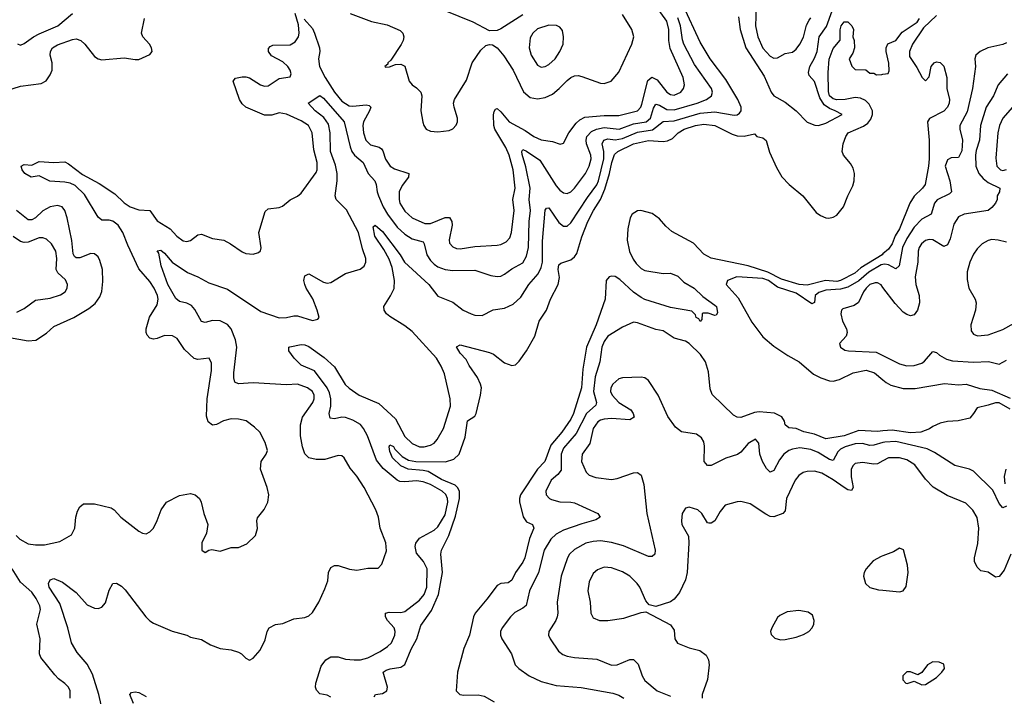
# Model space of a CAD drawing. Header units: inches. Extents: x 1678809 to 1859548, y 384609 to 522868.
# Tile 237 of 256: x 1755325 to 1760657, y 502400 to 506063. Entities that reach past the tile are written whole.
import ezdxf

# ---------------------------------------------------------------- set-up
doc = ezdxf.new("R2010")
doc.units = ezdxf.units.IN
doc.header["$MEASUREMENT"] = 0
doc.layers.add('B7550', color=7, linetype='Continuous')
doc.layers.add('B7560', color=7, linetype='Continuous')

msp = doc.modelspace()

# ---------------------------------------------------------------- linework, layer by layer
at = {"layer": 'B7550', "color": 5}
for points, elevation in [([(1757010, 502395.6), (1756990, 502405.1), (1756950, 502413.6), (1756932.5, 502432.5), (1756926.6, 502450), (1756928.4, 502470), (1756957.9, 502562.1), (1756983.1, 502596.9), (1757010, 502612.6), (1757050, 502613.8), (1757090, 502600.7), (1757136.8, 502596.8), (1757170, 502597.5), (1757210, 502607.4), (1757277.1, 502642.9), (1757317.2, 502670), (1757337.8, 502690), (1757356.8, 502730), (1757358.8, 502750), (1757352.7, 502770), (1757316.8, 502810), (1757305.2, 502830), (1757306, 502850), (1757325.6, 502854.4), (1757390, 502852.8), (1757410, 502858.7), (1757490, 502919.7), (1757514.7, 502950), (1757529.9, 502990), (1757531.4, 503090), (1757511.7, 503130), (1757473.7, 503173.7), (1757466.7, 503210), (1757470.8, 503229.3), (1757490, 503255.3), (1757570, 503299.8), (1757590, 503316.3), (1757630, 503382.6), (1757643.5, 503450), (1757642.7, 503470), (1757632.3, 503492.3), (1757612.5, 503510), (1757550, 503545.6), (1757510, 503560.5), (1757473.3, 503566.7), (1757410, 503561.1), (1757383, 503563), (1757370, 503569.1), (1757293.3, 503633.3), (1757257.8, 503677.8), (1757207.8, 503810), (1757186.9, 503850), (1757170, 503870.3), (1757130, 503894.4), (1757090, 503909.9), (1757069.6, 503910.4), (1757030, 503901.8), (1757005.9, 503905.9), (1757000.8, 503930), (1757009.6, 503970.4), (1757009.6, 504010), (1757002.9, 504042.9), (1756990.5, 504070.5), (1756921.1, 504161.1), (1756850, 504192.5), (1756812, 504230), (1756782, 504270), (1756782.7, 504290), (1756787.7, 504292.3), (1756850, 504303.7), (1756870, 504302), (1756890, 504293.5), (1756974.4, 504234.4), (1757030, 504183), (1757088.3, 504088.3), (1757110, 504068.2), (1757164, 504030), (1757270, 503985.4), (1757361.1, 503901.1), (1757410, 503807), (1757450, 503767.5), (1757489.7, 503749.7), (1757516, 503750), (1757550, 503759.4), (1757569.7, 503770), (1757586.3, 503790), (1757619.5, 503850), (1757658.4, 503970), (1757656, 504010), (1757624.8, 504144.8), (1757607.1, 504187.2), (1757582.5, 504230), (1757450, 504374.4), (1757410, 504406), (1757330, 504455.6), (1757311.2, 504470), (1757298.3, 504490), (1757296.4, 504510), (1757332.8, 504567.2), (1757352.5, 504607.5), (1757355, 504650), (1757341.5, 504721.5), (1757325.5, 504765.5), (1757297.8, 504817.8), (1757248, 504890), (1757239, 504941), (1757250, 504950.3), (1757290, 504916), (1757384.7, 504790), (1757409.6, 504749.6), (1757540.2, 504630), (1757590, 504566.2), (1757670, 504534.2), (1757727, 504490), (1757770, 504470.2), (1757790, 504462.3), (1757830, 504461.5), (1757888.6, 504491.4), (1757950, 504500.9), (1757997, 504523), (1758038.7, 504561.3), (1758082, 504630), (1758133.5, 504686.5), (1758150, 504720.3), (1758156.3, 504750), (1758156.6, 504863.4), (1758170, 505031.3), (1758178, 505042), (1758190, 505044.9), (1758245.1, 504965.1), (1758270, 504945.5), (1758290, 504945.3), (1758310, 504962.2), (1758399.2, 505100.8), (1758450, 505167.9), (1758460.5, 505190), (1758488.8, 505310), (1758488.9, 505350), (1758480.3, 505390), (1758488.6, 505411.4), (1758510, 505417), (1758550, 505413), (1758590, 505419.3), (1758670, 505453.4), (1758752.9, 505467.1), (1758810, 505512.2), (1758870, 505515.5), (1759010, 505557.2), (1759090, 505563.9), (1759193.6, 505546.4), (1759210, 505547.5), (1759222.9, 505557.1), (1759231.6, 505570), (1759231.5, 505590), (1759213.8, 505630), (1759150, 505739.8), (1759065.3, 505850), (1759010, 505940.7), (1758918.9, 506138.9)], 340), ([(1756865.3, 506065.3), (1756910, 506015.4), (1756921.7, 505990), (1756949.4, 505910), (1756950.1, 505890), (1756942.5, 505850), (1756948.6, 505810), (1756979.1, 505750), (1757030.1, 505670), (1757070, 505621.4), (1757110, 505597.3), (1757130, 505594.6), (1757201.3, 505601.3), (1757217.6, 505597.6), (1757226.4, 505590), (1757220.1, 505570), (1757187.5, 505510), (1757183.3, 505490), (1757186.6, 505450), (1757200.1, 505410), (1757225.5, 505385.5), (1757272, 505372), (1757283.8, 505363.8), (1757292.1, 505352.1), (1757306.9, 505306.8), (1757331.7, 505270), (1757354.9, 505254.9), (1757432.7, 505230), (1757431.2, 505210), (1757395.7, 505164.3), (1757380.7, 505130), (1757379.5, 505090), (1757383.6, 505070), (1757410, 505025.5), (1757450, 504989.5), (1757519.3, 504959.3), (1757550, 504959.3), (1757630, 504991.2), (1757652.2, 504992.2), (1757665.3, 504970), (1757666.7, 504950), (1757651.3, 504871.3), (1757653.1, 504853.1), (1757670, 504832.9), (1757690, 504823.5), (1757710, 504822.7), (1757790, 504834.8), (1757910, 504841.4), (1757930, 504845.8), (1757959.2, 504860.8), (1757978.6, 504881.4), (1757988.2, 504910), (1758002.9, 505030), (1757995, 505090), (1758008.2, 505150), (1757997.3, 505250), (1757975, 505330), (1757958.4, 505370), (1757898.8, 505470), (1757892.7, 505490), (1757891.6, 505548.4), (1757894.4, 505565.6), (1757902.3, 505577.7), (1757910, 505581.8), (1757930, 505564.2), (1757975.2, 505510), (1758062.8, 505462.8), (1758110, 505431.2), (1758150, 505413.1), (1758210, 505403.5), (1758251.2, 505388.8), (1758270, 505394.4), (1758299.6, 505450), (1758338.1, 505501.9), (1758359.4, 505520.6), (1758385.8, 505534.2), (1758490, 505544.1), (1758570, 505543.6), (1758671.2, 505568.8), (1758689.3, 505590), (1758694.9, 505605.1), (1758727.2, 505732.8), (1758748.5, 505751.5), (1758777.4, 505737.4), (1758830, 505671), (1758850, 505657.7), (1758870, 505654.8), (1758906.4, 505670), (1758920.7, 505690), (1758924.9, 505710), (1758917.5, 505750), (1758847.7, 505907.7), (1758841.4, 505950), (1758840.9, 506010), (1758830, 506055.4), (1758765.3, 506145.3)], 380), ([(1759313.6, 506130), (1759310.1, 506030), (1759322.5, 505970), (1759350, 505909.3), (1759390, 505865.6), (1759410, 505854.4), (1759430, 505856.9), (1759470, 505880.3), (1759510, 505886.9), (1759530, 505903.9), (1759550.5, 505930), (1759570, 505967.6), (1759587, 506033), (1759600.1, 506059.9), (1759610, 506072.3)], 360), ([(1755250, 505678.3), (1755330, 505703.2), (1755442, 505718), (1755468.1, 505731.9), (1755490, 505764), (1755501.1, 505790), (1755500.4, 505830), (1755489.8, 505870), (1755491.6, 505890), (1755502.2, 505910), (1755530, 505926.7), (1755610, 505955.2), (1755630, 505959.2), (1755656.5, 505950), (1755678, 505930), (1755730, 505864.2), (1755750, 505850.3), (1755770, 505845.3), (1755890, 505856.5), (1755950, 505846.7), (1755970, 505847.7), (1756030, 505874), (1756042, 505890), (1756038, 505910), (1756028, 505930), (1755991.9, 505970), (1755984.8, 505990), (1756001.5, 506070)], 420), ([(1755305.6, 503270), (1755325.8, 503250), (1755370, 503226), (1755410, 503220.2), (1755459.6, 503220.4), (1755542.5, 503237.5), (1755606.3, 503273.7), (1755624.2, 503310), (1755628.6, 503370), (1755638, 503402), (1755650, 503425.5), (1755670, 503442), (1755730, 503442.3), (1755820.7, 503420.7), (1755837, 503410), (1755872.4, 503370), (1755970, 503293), (1755990, 503282), (1756010, 503279.1), (1756030, 503290.5), (1756050, 503310.6), (1756070, 503350.7), (1756091.5, 503410), (1756120.7, 503450), (1756190, 503486.4), (1756250, 503497.1), (1756276, 503490), (1756298, 503470), (1756308, 503450), (1756321.3, 503390), (1756343, 503330), (1756337.3, 503282.7), (1756310.7, 503230), (1756311, 503191), (1756330, 503178), (1756349.3, 503190.7), (1756365.6, 503194.4), (1756410, 503186), (1756470, 503206), (1756510, 503206), (1756555.5, 503224.5), (1756602, 503270), (1756612.1, 503307.9), (1756609.5, 503349.5), (1756613.3, 503366.7), (1756649.6, 503410.4), (1756669.6, 503450.4), (1756674.5, 503490), (1756665.1, 503530), (1756629.5, 503630), (1756632.3, 503670), (1756659.5, 503710), (1756666.3, 503730), (1756654.2, 503774.2), (1756624.7, 503830), (1756597, 503857), (1756550.6, 503890.6), (1756510, 503900.3), (1756470, 503901.2), (1756428.8, 503891.2), (1756390, 503871.1), (1756370, 503868.3), (1756345.8, 503885.8), (1756336, 503916), (1756340.3, 504010), (1756364.4, 504164.4), (1756362.8, 504202.8), (1756351.1, 504231.1), (1756290, 504223.1), (1756269.1, 504229.1), (1756217.1, 504277.1), (1756176.9, 504336.9), (1756151.7, 504351.7), (1756110, 504353.5), (1756070, 504336.5), (1756050, 504333.5), (1756030, 504339.3), (1756015.2, 504355.2), (1756009.1, 504370), (1756009.9, 504390), (1756027.8, 504452.2), (1756070, 504518.9), (1756074.9, 504550), (1756071.2, 504570), (1756053.5, 504610), (1756030, 504646.2), (1755970, 504713.7), (1755910, 504842.3), (1755883.7, 504910), (1755857.5, 504950), (1755830, 504971.8), (1755810, 504977.7), (1755770, 504977.1), (1755750, 504993.5), (1755676.2, 505116.2), (1755625.1, 505165.1), (1755598, 505178), (1755570, 505184), (1755488.6, 505188.6), (1755430, 505218), (1755387.8, 505210), (1755352.8, 505230), (1755338.5, 505250), (1755332, 505270), (1755350, 505279), (1755390, 505274.3), (1755430, 505294.3), (1755509.9, 505290.1), (1755570, 505292.8), (1755590, 505283.2), (1755665.5, 505225.5), (1755756, 505176), (1755840.7, 505120.7), (1755890, 505071.3), (1755923, 505050), (1755970, 505033.6), (1756030, 505029.2), (1756070, 504973.4), (1756140.3, 504930), (1756175.6, 504890), (1756210, 504866.4), (1756230, 504861.8), (1756250, 504867.9), (1756290, 504898.3), (1756310, 504902.3), (1756370, 504877.6), (1756430.8, 504870), (1756467.3, 504850), (1756530, 504805.5), (1756550, 504797.1), (1756590, 504793.4), (1756618, 504802), (1756629.3, 504810.7), (1756632, 504828), (1756620.4, 504910), (1756655.2, 505024.8), (1756670, 505038.9), (1756730, 505045.2), (1756747.5, 505052.5), (1756790, 505087.2), (1756830, 505106.7), (1756850, 505123.1), (1756930, 505234.9), (1756936.8, 505250), (1756936.3, 505290), (1756918.3, 505358.3), (1756908.8, 505450), (1756888.3, 505490), (1756850, 505514.6), (1756770, 505551), (1756730, 505557.9), (1756690, 505545.7), (1756650, 505545.6), (1756550, 505589.4), (1756530, 505606.5), (1756515.7, 505630), (1756480.5, 505730), (1756494.2, 505745.9), (1756530, 505754.2), (1756550, 505753.2), (1756570, 505747.8), (1756629.4, 505709.4), (1756650, 505702.4), (1756670, 505704.5), (1756730, 505744.4), (1756790, 505753.4), (1756795.3, 505770), (1756790.5, 505790), (1756777.4, 505810), (1756750, 505834.2), (1756687.9, 505867.9), (1756672.4, 505890), (1756672.6, 505907.4), (1756681.9, 505918.1), (1756695.8, 505924.2), (1756790, 505926.9), (1756816.5, 505943.5), (1756834.7, 505970), (1756839.2, 505990), (1756834.6, 506034.6), (1756816.2, 506096.2)], 380), ([(1755312.2, 505932.2), (1755330, 505924.4), (1755350, 505933.1), (1755398.9, 505970), (1755430, 505986.8), (1755530.8, 506029.2), (1755610, 506095.7)], 440), ([(1755765.7, 502354.3), (1755753.2, 502410), (1755718.6, 502518.6), (1755690, 502572.9), (1755636.3, 502636.3), (1755605.7, 502690), (1755585.3, 502770), (1755542, 502902), (1755484.9, 502990), (1755480.2, 503010), (1755489.8, 503030.2), (1755510, 503036.9), (1755556.9, 503016.9), (1755630, 502960.8), (1755690, 502894.9), (1755730, 502876.5), (1755750, 502875.5), (1755770, 502882.4), (1755790, 502906), (1755810, 502974.9), (1755830, 503010.6), (1755850, 503012.4), (1755876.2, 502996.2), (1755896.6, 502976.6), (1756008.5, 502830), (1756030, 502808.5), (1756050, 502796.4), (1756150, 502753), (1756230, 502730.7), (1756250, 502720.7), (1756310, 502706.8), (1756358.5, 502678.5), (1756410, 502658.8), (1756470, 502650.7), (1756510, 502639.1), (1756526, 502630), (1756550, 502606), (1756570, 502596), (1756590, 502606.8), (1756626.6, 502650), (1756653.8, 502706.2), (1756665.1, 502750), (1756676, 502770), (1756710, 502788), (1756750, 502793.4), (1756810, 502819.3), (1756870, 502826.3), (1756890, 502835.6), (1756910, 502853.4), (1756945.7, 502910), (1756978.2, 502981.8), (1756994.5, 503025.5), (1756997.3, 503070), (1757010, 503097.6), (1757030, 503107.4), (1757050, 503107.4), (1757111.8, 503088.2), (1757150, 503083), (1757210, 503094), (1757266.8, 503093.2), (1757285.4, 503114.6), (1757312.3, 503187.8), (1757308.6, 503230), (1757276.4, 503310), (1757267.3, 503370), (1757253.3, 503410), (1757189.8, 503529.8), (1757150, 503592.3), (1757115.4, 503635.4), (1757082.9, 503690), (1757070, 503701.6), (1757050, 503702.6), (1756977.9, 503682.1), (1756930, 503681.3), (1756891.3, 503691.3), (1756870, 503711.6), (1756856.5, 503750), (1756846.6, 503810), (1756846.5, 503870), (1756856.5, 503910), (1756913.2, 503990), (1756919.9, 504010), (1756920.2, 504030), (1756910.5, 504050), (1756883.5, 504070), (1756830, 504089.1), (1756770, 504085.8), (1756590, 504096.4), (1756510, 504092.2), (1756490, 504099.6), (1756484.1, 504124.1), (1756484.6, 504150), (1756501.7, 504290), (1756493.6, 504330), (1756470, 504389.8), (1756450, 504412.2), (1756410, 504431.8), (1756370, 504434.2), (1756330, 504423), (1756310, 504428.7), (1756274.3, 504494.3), (1756255.3, 504515.3), (1756230, 504528), (1756190, 504536.5), (1756170, 504552.8), (1756127.6, 504630), (1756090.7, 504730), (1756078.9, 504798.9), (1756070, 504811.3), (1756090, 504814.3), (1756110, 504798.5), (1756150.6, 504750.6), (1756233.5, 504693.5), (1756290, 504670.2), (1756350, 504637.8), (1756450, 504603.5), (1756630, 504482.7), (1756730, 504449.2), (1756770, 504450.3), (1756810, 504459.7), (1756830, 504459.7), (1756910, 504434.4), (1756938.7, 504441.3), (1756946, 504450), (1756935.6, 504490), (1756912, 504552), (1756876.3, 504610), (1756869.7, 504630), (1756864.2, 504650), (1756870, 504676), (1756890, 504687.3), (1756970, 504642), (1756990, 504636.5), (1757010, 504640.3), (1757090, 504689.1), (1757168.3, 504711.7), (1757191.4, 504728.6), (1757199.7, 504750), (1757199.8, 504770), (1757181.4, 504821.4), (1757160.7, 504910), (1757094, 505034), (1757038, 505090), (1757034.3, 505110), (1757044.1, 505190), (1757043.7, 505230), (1757034.5, 505274.5), (1757008.6, 505350), (1757005.7, 505450), (1756996.5, 505496.5), (1756972.9, 505532.9), (1756925.4, 505570), (1756887.8, 505610), (1756950, 505651.5), (1756970, 505637.5), (1757081.6, 505510), (1757113.9, 505373.9), (1757123.9, 505350), (1757138.7, 505330), (1757184.6, 505290), (1757211.5, 505230), (1757247.6, 505190), (1757256.3, 505170), (1757261, 505130), (1757268.4, 505110), (1757293.8, 505050), (1757316.3, 505010), (1757370, 504940.1), (1757410, 504901.9), (1757450, 504876.8), (1757510, 504860.3), (1757516.3, 504850), (1757530.6, 504790), (1757550, 504759.8), (1757570, 504739.5), (1757590, 504725.5), (1757630, 504709.5), (1757670, 504704.7), (1757790, 504707.6), (1757877.4, 504677.4), (1757910, 504671.9), (1757930, 504674.7), (1757950, 504684.3), (1757990, 504714.4), (1758050, 504747.1), (1758070, 504782), (1758081.1, 504830), (1758084.4, 504970), (1758091, 505030), (1758083.3, 505090), (1758088.9, 505150), (1758065.3, 505265.3), (1758046.2, 505333.8), (1758044.8, 505350), (1758050, 505359.5), (1758070, 505351.6), (1758142.5, 505302.5), (1758230, 505162.9), (1758250, 505139.3), (1758270, 505125), (1758290, 505121.5), (1758310, 505130.2), (1758330, 505150.2), (1758389.1, 505230), (1758409.9, 505270), (1758419.3, 505310), (1758417.4, 505330), (1758394.5, 505390), (1758392.3, 505410), (1758397.1, 505430), (1758422.1, 505457.9), (1758449.1, 505470.9), (1758490, 505478.5), (1758570.9, 505470.9), (1758650, 505498.2), (1758718.4, 505510), (1758741.4, 505530), (1758757, 505583), (1758770, 505606.3), (1758790, 505600.1), (1758830, 505575.9), (1758870, 505574.6), (1758993.8, 505610), (1759044.2, 505630), (1759071.7, 505650), (1759077, 505670), (1759071.9, 505690), (1758979.3, 505819.3), (1758922.1, 505930), (1758913.9, 505953.9), (1758904.6, 506030), (1758890, 506072.8)], 360), ([(1757115.5, 506095.5), (1757230, 506053.6), (1757314.3, 506034.3), (1757384.8, 506004.8), (1757400.7, 505990), (1757405, 505970), (1757401.5, 505950), (1757390.8, 505929.2), (1757335.6, 505844.4), (1757318.8, 505830), (1757318, 505822), (1757302, 505810), (1757306, 505806), (1757327.7, 505807.7), (1757360.4, 505819.6), (1757390, 505822.8), (1757411.3, 505811.3), (1757434.3, 505730), (1757450, 505710.2), (1757474.5, 505694.5), (1757497.6, 505670), (1757503.5, 505650), (1757497.2, 505570), (1757507.5, 505507.5), (1757513.1, 505490), (1757527.2, 505470), (1757550, 505458.6), (1757590, 505455), (1757650, 505462.8), (1757670, 505472), (1757688.8, 505491.2), (1757695.8, 505510), (1757696.2, 505530), (1757678, 505590), (1757675.2, 505610), (1757679.2, 505630), (1757744.8, 505735.2), (1757774.6, 505830), (1757822.9, 505897.1), (1757850, 505922.3), (1757870, 505928.3), (1757886.4, 505926.4), (1757910, 505910.3), (1757946.7, 505866.7), (1757997.2, 505790), (1758053, 505673), (1758090, 505642.2), (1758130, 505633.9), (1758170, 505641.1), (1758210, 505660.1), (1758247.4, 505690), (1758290, 505733.5), (1758310, 505749.4), (1758330, 505758.2), (1758350, 505759.8), (1758370, 505755.2), (1758470, 505719.2), (1758490, 505716.8), (1758527.4, 505730), (1758570, 505778), (1758640.6, 505930), (1758651.2, 505970), (1758640.7, 506010), (1758589.8, 506090)], 420), ([(1758050, 506089.9), (1757930, 506012.7), (1757910, 506003.5), (1757870, 506002.2), (1757781.1, 506050), (1757630, 506110.8)], 420), ([(1759217.6, 506077.6), (1759226.4, 506010), (1759258, 505910), (1759357.2, 505757.2), (1759394.4, 505670), (1759410, 505650.9), (1759470, 505616.2), (1759529.4, 505569.4), (1759590, 505508.7), (1759631.4, 505491.4), (1759650.3, 505490.3), (1759690, 505501.7), (1759778.7, 505550), (1759742.3, 505570), (1759710, 505581.2), (1759682.4, 505602.4), (1759659.2, 505639.2), (1759630, 505727.6), (1759601.3, 505761.3), (1759597.4, 505777.4), (1759603.4, 505810), (1759630, 505853.7), (1759643.7, 505890), (1759655.4, 505970), (1759693.7, 506026.3), (1759726, 506110)], 340), ([(1757244.1, 502395.9), (1757251.1, 502408.9), (1757290, 502415.2), (1757313.8, 502430), (1757317.5, 502450), (1757294.3, 502530), (1757310, 502541.3), (1757331.3, 502548.7), (1757390, 502557.6), (1757410, 502571.1), (1757445.3, 502654.7), (1757476.1, 502710), (1757496.7, 502783.3), (1757555.9, 502864.1), (1757592.3, 502950), (1757615.4, 503070), (1757606.1, 503170), (1757609.2, 503190), (1757648.3, 503270), (1757684.5, 503375.5), (1757706.3, 503470), (1757706.3, 503510), (1757696.9, 503530), (1757683.4, 503543.4), (1757610, 503572.7), (1757536.3, 503616.3), (1757510, 503622.8), (1757428.6, 503628.6), (1757390, 503646.9), (1757344.4, 503690), (1757330, 503725.1), (1757326.1, 503750), (1757330, 503761.6), (1757350, 503752.1), (1757357.3, 503737.3), (1757397.1, 503697.1), (1757430, 503678.8), (1757470, 503670.4), (1757631.6, 503668.4), (1757675.9, 503684.1), (1757705.3, 503710), (1757737.8, 503802.2), (1757750, 503890.4), (1757790, 503916.3), (1757796.4, 503930), (1757820.4, 504030), (1757825.4, 504070), (1757821.1, 504090), (1757804.8, 504124.8), (1757759.7, 504190), (1757742.7, 504222.7), (1757710, 504258), (1757690, 504292), (1757710, 504302), (1757870, 504260.8), (1757891.7, 504251.7), (1757950, 504205.5), (1757989.6, 504190.4), (1758010, 504194.6), (1758030, 504213.7), (1758070.6, 504270), (1758114.4, 504350), (1758138.8, 504430), (1758177.7, 504490), (1758200.2, 504550), (1758240.9, 504630), (1758247.9, 504667.9), (1758242, 504710), (1758245, 504735), (1758254.9, 504745.1), (1758310, 504761.9), (1758330, 504779.2), (1758342.5, 504797.5), (1758370, 504887.9), (1758402.2, 504970), (1758431.9, 505030), (1758470.8, 505089.2), (1758494.3, 505145.7), (1758519.9, 505230), (1758531.6, 505290), (1758547.2, 505332.8), (1758563.7, 505350), (1758650, 505390.4), (1758730, 505408.6), (1758810, 505403.8), (1758833.1, 505406.9), (1758860.3, 505419.7), (1758891.6, 505450), (1758923.8, 505470), (1758984.7, 505490), (1759030, 505497.4), (1759090.3, 505490), (1759182.8, 505442.8), (1759210, 505433.7), (1759247.9, 505432.1), (1759304.7, 505444.7), (1759318, 505430), (1759350, 505424), (1759368.2, 505408.2), (1759385.3, 505345.3), (1759422.9, 505262.9), (1759452.7, 505212.7), (1759492.7, 505170), (1759566.7, 505110), (1759638.3, 505018.3), (1759662.3, 505002.3), (1759690, 504990.4), (1759708, 504988), (1759730, 504993.1), (1759750, 505004.9), (1759787.1, 505050), (1759809.8, 505110), (1759837, 505163), (1759844.2, 505190), (1759845.5, 505230), (1759838.8, 505258.8), (1759824.7, 505284.7), (1759786.6, 505330), (1759779.6, 505350), (1759785.1, 505390), (1759798.4, 505430), (1759812.3, 505450), (1759894.3, 505485.7), (1759917.8, 505502.2), (1759935.2, 505524.8), (1759943.1, 505550), (1759943.1, 505570), (1759925.2, 505605.2), (1759905.2, 505625.2), (1759878.3, 505638.3), (1759850, 505642), (1759796, 505630), (1759750, 505628.2), (1759730, 505634), (1759709.9, 505650), (1759705.6, 505674.4), (1759703.9, 505776.1), (1759709, 505849), (1759730, 505906), (1759768.7, 505951.3), (1759768, 506008), (1759773.2, 506030), (1759790, 506052), (1759810, 506052), (1759831, 506030), (1759841, 506010), (1759838, 505970), (1759844.7, 505950), (1759846, 505910), (1759838, 505882), (1759818, 505850), (1759831.6, 505811.6), (1759850, 505794), (1759908, 505792), (1759930, 505774), (1759950, 505774), (1759964.7, 505764.7), (1759993.6, 505766.4), (1760000, 505767.5)], 320), ([(1755270, 504341.6), (1755370, 504324.1), (1755412.8, 504327.2), (1755470, 504365.8), (1755510, 504401.6), (1755618, 504450), (1755700, 504500), (1755733, 504527), (1755758.4, 504561.6), (1755769.5, 504590.5), (1755775.2, 504644.8), (1755772.7, 504710), (1755759.7, 504759.7), (1755750, 504778.4), (1755730, 504795), (1755710, 504797.1), (1755650, 504773.5), (1755630, 504773.1), (1755621.1, 504781.1), (1755614.5, 504794.5), (1755606.6, 504866.6), (1755582.5, 504990), (1755569.9, 505029.9), (1755554.6, 505050), (1755530, 505057.5), (1755490, 505049.4), (1755450, 505028.4), (1755410, 504990.5), (1755390, 504978.5), (1755370, 504979.9), (1755307.3, 505030)], 420), ([(1760000, 504794.3), (1759995.1, 504790), (1759880.5, 504719.5), (1759848.8, 504690), (1759770, 504650.7), (1759750, 504645.2), (1759688.6, 504651.4), (1759590, 504625.7), (1759546.6, 504630), (1759450, 504658.1), (1759376.3, 504696.3), (1759270, 504729.6), (1759070, 504771.6), (1759030, 504793.8), (1758973.8, 504853.8), (1758856.9, 504916.9), (1758824.8, 504944.8), (1758790, 504984.5), (1758750, 505014.3), (1758689.6, 505030.4), (1758670, 505028.4), (1758642.3, 505010), (1758631, 504990), (1758617.8, 504930), (1758614.6, 504870), (1758628.4, 504808.4), (1758646.8, 504766.8), (1758663.2, 504743.2), (1758690, 504716.5), (1758710, 504705.4), (1758810, 504687.9), (1758850, 504690.8), (1758890, 504674), (1758921.9, 504641.9), (1758977.4, 504610), (1759024, 504564), (1759090, 504518), (1759098, 504510), (1759103.6, 504476.4), (1759096.9, 504463.1), (1759090, 504462), (1759053.6, 504473.6), (1759026.4, 504473.6), (1759022, 504470), (1759019.8, 504440.2), (1759010, 504429.6), (1759003.2, 504443.2), (1758989.3, 504450), (1758985.2, 504465.2), (1758965.2, 504485.2), (1758850, 504505), (1758710, 504548.6), (1758690, 504558.5), (1758650, 504588.3), (1758575.5, 504655.5), (1758550, 504672), (1758530, 504674.9), (1758517.6, 504670), (1758501.1, 504650), (1758495.4, 504550), (1758447.3, 504410), (1758395.5, 504290), (1758375, 504170), (1758366.8, 504070), (1758324.2, 503930), (1758310, 503899.5), (1758260.8, 503830), (1758201, 503759), (1758168.3, 503670), (1758129.8, 503630.2), (1758036.8, 503490), (1758031, 503470), (1758032.7, 503452.7), (1758051, 503371), (1758070, 503344.2), (1758101.6, 503330), (1758109.2, 503310), (1758085.7, 503254.3), (1758061.3, 503150), (1758050, 503125.5), (1758009.7, 503070.3), (1757990, 503027.8), (1757970, 503014.5), (1757930, 503010.5), (1757910, 503000.3), (1757855.3, 502924.7), (1757791.1, 502850), (1757782.2, 502830), (1757761.8, 502730), (1757730, 502658.9), (1757696.8, 502530), (1757689.2, 502430), (1757708, 502410), (1757730, 502405.6), (1757807.1, 502407.1), (1757840.6, 502400.6), (1757894, 502370)], 320), ([(1755310, 504478.7), (1755350, 504498.9), (1755410, 504543.6), (1755490, 504555), (1755546.2, 504573.8), (1755571, 504590), (1755581.5, 504610), (1755583.1, 504630), (1755573.7, 504653.7), (1755531.8, 504691.8), (1755522, 504710), (1755525.6, 504770), (1755520.2, 504810), (1755497.3, 504850), (1755470, 504874.2), (1755450, 504881.8), (1755430, 504881.1), (1755370, 504858.5), (1755350, 504856.7), (1755330, 504862.3), (1755290, 504889.8)], 440), ([(1760000, 504737.1), (1759990, 504735), (1759923.8, 504696.2), (1759870, 504648.2), (1759810, 504615), (1759770, 504604.2), (1759690, 504597.8), (1759653.8, 504586.2), (1759633.1, 504570), (1759628.8, 504531.2), (1759615.1, 504524.9), (1759530, 504582.7), (1759430, 504614.5), (1759381.1, 504650), (1759350, 504661.4), (1759208.7, 504671.3), (1759158.4, 504650), (1759150.3, 504630), (1759216.3, 504556.3), (1759290, 504424.7), (1759350, 504346.7), (1759410, 504296.1), (1759484.2, 504244.2), (1759547, 504210), (1759624.2, 504144.1), (1759663.3, 504123.3), (1759710, 504107), (1759730, 504105.8), (1759765, 504115), (1759839.7, 504150), (1759910, 504165), (1759954.3, 504150), (1760000, 504113.2)], 340), ([(1760000, 504613.6), (1759990, 504627.1), (1759970, 504638.7), (1759958.9, 504638.9), (1759930, 504629.8), (1759910, 504608.6), (1759895.6, 504590), (1759867.8, 504532.2), (1759844.2, 504515.8), (1759783.2, 504496.8), (1759775.8, 504490), (1759771.5, 504470), (1759781.8, 504430), (1759802.3, 504390), (1759807.2, 504370), (1759800.4, 504350), (1759764.9, 504310), (1759770.6, 504290), (1759794.4, 504274.4), (1759814, 504270), (1759962.8, 504262.8), (1760000, 504244.5)], 360), ([(1760000, 503836.8), (1759970, 503834.1), (1759870, 503838.6), (1759790, 503809.7), (1759690, 503793.5), (1759630, 503819.3), (1759572.2, 503832.2), (1759530, 503848.7), (1759490, 503852.8), (1759470.9, 503870), (1759466.9, 503890), (1759453.1, 503913.1), (1759412.9, 503932.9), (1759330, 503939.9), (1759304.4, 503935.6), (1759230, 503909.1), (1759210, 503911.6), (1759190, 503921), (1759074.4, 504034.4), (1759064.9, 504064.9), (1759056.2, 504156.2), (1759039.3, 504210), (1759012.7, 504250), (1758951.4, 504310), (1758930, 504322.1), (1758870, 504339.4), (1758810, 504377.4), (1758770, 504384.8), (1758670, 504422), (1758650, 504424.7), (1758590, 504398), (1758510, 504348.8), (1758490, 504320.4), (1758478.5, 504290), (1758466.4, 504210), (1758441.8, 504130), (1758433.2, 504050), (1758449.5, 503990), (1758444.6, 503975.4), (1758395.2, 503930), (1758338.1, 503821.9), (1758270, 503742.2), (1758258, 503710), (1758256.6, 503623.4), (1758240.2, 503599.8), (1758202.8, 503570), (1758174.6, 503510), (1758176.5, 503490), (1758194, 503470), (1758204.7, 503464.7), (1758250, 503452.2), (1758310, 503451.3), (1758330, 503446.8), (1758455.3, 503390), (1758468.2, 503370), (1758445.5, 503354.5), (1758370, 503333.9), (1758270, 503298.7), (1758230, 503277), (1758200.9, 503250), (1758166.1, 503190), (1758134, 503070), (1758085.9, 502970), (1758068.3, 502891.7), (1758050, 502876.5), (1758007.1, 502852.9), (1757982.7, 502830), (1757938.7, 502770), (1757928.9, 502750), (1757929, 502731), (1757936.9, 502710), (1757989.1, 502630), (1758009.1, 502570), (1758027.6, 502550), (1758084.6, 502510), (1758150, 502479.8), (1758230, 502457.9), (1758366.5, 502446.5), (1758536.7, 502416.7), (1758570, 502406.3), (1758596.3, 502390)], 340), ([(1760000, 503773.4), (1759950, 503758.6), (1759930, 503757.7), (1759890, 503769), (1759850, 503766.9), (1759795.8, 503750), (1759770, 503737.2), (1759756.6, 503723.4), (1759730, 503676.8), (1759710, 503682.5), (1759650, 503719.7), (1759610, 503736.7), (1759550, 503744.1), (1759510, 503737.8), (1759490, 503729.9), (1759463.2, 503710), (1759439.8, 503680.2), (1759410, 503622), (1759390, 503612.6), (1759370, 503632.4), (1759348.2, 503670), (1759333.8, 503710), (1759327.3, 503770), (1759310, 503791.2), (1759270, 503767.8), (1759230, 503720.5), (1759212.1, 503707.9), (1759150, 503688.8), (1759070, 503649.8), (1759050, 503649.8), (1759032.3, 503670), (1759034.4, 503754.4), (1759030, 503778), (1759018.3, 503798.3), (1758990, 503818.5), (1758910, 503831.1), (1758875.9, 503855.9), (1758835.3, 503915.3), (1758783.5, 504030), (1758729.7, 504109.7), (1758710, 504123.6), (1758690, 504127.8), (1758590, 504123.1), (1758570, 504118.5), (1758536.9, 504090), (1758526.6, 504070), (1758525.3, 504050), (1758532.8, 504030), (1758570, 503991.1), (1758634.4, 503950), (1758648.2, 503930), (1758652.7, 503910), (1758630, 503896.9), (1758530, 503903.9), (1758490, 503900.9), (1758470, 503895.2), (1758455.2, 503884.8), (1758430, 503849.7), (1758412, 503768), (1758370.9, 503710), (1758368.1, 503670), (1758393.2, 503613.2), (1758410, 503596.9), (1758444.5, 503584.5), (1758530, 503573.7), (1758560.5, 503579.5), (1758650, 503610.4), (1758670, 503610.5), (1758690, 503597.3), (1758705.8, 503545.8), (1758721.9, 503390), (1758766.5, 503190), (1758764.9, 503170), (1758750, 503156.3), (1758730, 503156.8), (1758594.2, 503214.2), (1758530, 503232.6), (1758470, 503241.2), (1758430, 503238.6), (1758390.7, 503229.3), (1758330, 503194.8), (1758303.5, 503170), (1758291, 503150), (1758257.8, 503050), (1758235.9, 502910), (1758238.8, 502850), (1758235.6, 502830), (1758228.1, 502810), (1758190.3, 502750), (1758188.4, 502730), (1758197, 502710), (1758243.5, 502643.5), (1758266, 502626), (1758290, 502616.2), (1758330, 502609.2), (1758450, 502600.9), (1758530, 502567.8), (1758560.9, 502570), (1758630, 502599.2), (1758650, 502599.1), (1758674, 502574), (1758695.4, 502510), (1758710, 502485.5), (1758777, 502430), (1758850, 502399.5)], 360), ([(1760000, 503675.1), (1759970, 503659.1), (1759950, 503655.9), (1759890, 503666.3), (1759850, 503659.8), (1759838.6, 503650), (1759828.4, 503630), (1759828.7, 503588.7), (1759838.9, 503530), (1759830, 503514.3), (1759810, 503518.3), (1759790, 503529.3), (1759730, 503572.4), (1759670, 503608.1), (1759630, 503618.7), (1759590, 503617), (1759568.9, 503611.1), (1759544.5, 503595.5), (1759524.3, 503570), (1759478.4, 503470), (1759470, 503402.9), (1759457.1, 503390), (1759410, 503370.8), (1759390, 503372.8), (1759365.1, 503385.1), (1759281.8, 503441.8), (1759230, 503453.5), (1759210, 503452.2), (1759145.7, 503434.3), (1759119.3, 503400.7), (1759090, 503349.3), (1759070, 503337.2), (1759056.4, 503336.4), (1759050, 503338), (1759019.5, 503390), (1758998, 503410), (1758950, 503424.2), (1758930, 503418.4), (1758912.4, 503390), (1758908.5, 503350), (1758910.5, 503330), (1758946.7, 503266.7), (1758948.7, 503228.7), (1758940.2, 503070), (1758930.1, 503029.9), (1758898.7, 502961.3), (1758870, 502925.1), (1758850, 502911.5), (1758770, 502885.2), (1758734.2, 502894.2), (1758716.1, 502916.1), (1758683.9, 502990), (1758669.8, 503010), (1758629.7, 503050), (1758590, 503074.4), (1758530, 503095.8), (1758490, 503098.8), (1758455.1, 503084.9), (1758430, 503063.6), (1758410, 503019.3), (1758402, 502970), (1758414.2, 502910), (1758419, 502850), (1758430, 502824.4), (1758464.7, 502810), (1758510, 502810.2), (1758597.2, 502822.8), (1758690, 502853.4), (1758716.8, 502856.8), (1758850, 502787.3), (1758870, 502758), (1758873.4, 502710), (1758887.1, 502687.1), (1758950, 502661.6), (1759008.5, 502648.5), (1759042, 502622), (1759056.2, 502596.2), (1759058.9, 502570), (1759049.2, 502490), (1759021.1, 502410), (1759020.7, 502390)], 380), ([(1760000, 503160.9), (1759990, 503157.2), (1759947.8, 503132.2), (1759908.9, 503090), (1759897.8, 503070), (1759894.9, 503050), (1759904.9, 503010), (1759930, 502989), (1759976.1, 502976.1), (1760000, 502973.7)], 420), ([(1755598.9, 502390), (1755598.2, 502430), (1755588.9, 502448.9), (1755570, 502469.7), (1755534.9, 502494.9), (1755515.6, 502515.6), (1755439.8, 502610), (1755431.9, 502630), (1755435.7, 502710), (1755417.8, 502790), (1755437.3, 502870), (1755434.5, 502890), (1755415, 502930), (1755390, 502963.5), (1755330, 503016.8), (1755283.9, 503090)], 380), ([(1755941.5, 502361.5), (1755922, 502410), (1755930, 502420.7), (1755950, 502424.4), (1755970, 502420.3), (1756010, 502398.3)], 340)]:
    msp.add_lwpolyline(points, dxfattribs=dict(at, elevation=elevation))
for points, elevation in [([(1758190, 506033.7), (1758130, 506013), (1758103.8, 505990), (1758090, 505963.7), (1758084.3, 505910), (1758095.2, 505870), (1758130, 505817), (1758150, 505806.5), (1758170, 505809.1), (1758190, 505819.6), (1758224.8, 505850), (1758250.8, 505890), (1758267.4, 505930), (1758269.8, 505970), (1758263.9, 506003.9), (1758250, 506022.4), (1758231.7, 506031.7)], 440), ([(1759544.8, 502864.8), (1759482.2, 502857.8), (1759442.3, 502837.7), (1759430, 502825.6), (1759398.5, 502770), (1759391.7, 502750), (1759394.4, 502734.4), (1759414, 502714), (1759446, 502706), (1759470, 502707.1), (1759530, 502719.6), (1759570, 502734), (1759598, 502750), (1759616.8, 502770), (1759625.7, 502790), (1759628, 502810), (1759618.3, 502838.3), (1759595.4, 502855.4)], 420)]:
    msp.add_lwpolyline(points, close=True, dxfattribs=dict(at, elevation=elevation))
at = {"layer": 'B7560', "color": 5}
for points, elevation in [([(1760290, 506085.6), (1760220.7, 506019.3), (1760160.5, 505930), (1760144.7, 505890), (1760143.6, 505863.6), (1760184.5, 505804.5), (1760212, 505750), (1760230, 505732), (1760250, 505754), (1760262, 505810), (1760278, 505830), (1760290, 505834.8), (1760310, 505830.5), (1760330, 505810.4), (1760345.5, 505750), (1760346.4, 505690), (1760360.3, 505630), (1760358.9, 505610), (1760350, 505589.6), (1760330, 505568), (1760253, 505527), (1760240.7, 505510), (1760250.8, 505410.8), (1760250.7, 505310), (1760247.8, 505270), (1760229.4, 505170), (1760215.3, 505150), (1760170, 505107.2), (1760145, 505070), (1760090, 504931.1), (1760067.2, 504892.8), (1760049.6, 504850), (1760030, 504820.8), (1760000, 504794.3)], 320), ([(1760000, 505767.5), (1760028, 505772), (1760033.2, 505786.8), (1760032.1, 505827.9), (1760017.4, 505890), (1760017.6, 505910), (1760027.5, 505932.5), (1760070, 505950.8), (1760104.2, 505995.8), (1760185.2, 506050), (1760198, 506070)], 320), ([(1760670, 505936.7), (1760650, 505928.1), (1760568.2, 505910), (1760526, 505890), (1760502.4, 505870), (1760498, 505850), (1760501.3, 505810), (1760486.1, 505690), (1760456.1, 505563.9), (1760417.5, 505490), (1760416.2, 505470), (1760431.5, 505410), (1760427.1, 505352.9), (1760410, 505316.9), (1760370, 505314.3), (1760350, 505303.6), (1760337.8, 505270), (1760362.4, 505190), (1760371.8, 505130), (1760360.8, 505119.3), (1760293, 505087), (1760279, 505070), (1760260.8, 505010), (1760210, 504983.2), (1760170, 504939), (1760130, 504877.3), (1760105.8, 504830), (1760087.9, 504730), (1760070, 504714.8), (1760030, 504736.1), (1760010, 504739.3), (1760000, 504737.1)], 340), ([(1760675.5, 505770), (1760625, 505710), (1760599.5, 505650), (1760559.8, 505590), (1760528, 505490), (1760523.6, 505410), (1760504.9, 505355.1), (1760501.3, 505330), (1760503.8, 505270), (1760519.3, 505230), (1760542.5, 505202.5), (1760570, 505180.6), (1760632.8, 505150), (1760632.2, 505130), (1760619.6, 505110), (1760619, 505090), (1760608.9, 505070), (1760590, 505045.6), (1760569.5, 505030.5), (1760440.7, 505010), (1760410, 504996.1), (1760384.2, 504955.8), (1760364.5, 504875.5), (1760350, 504843.5), (1760330, 504834.5), (1760270.4, 504870.5), (1760250, 504873), (1760230, 504867.2), (1760208.6, 504850), (1760195.5, 504830), (1760190.2, 504810), (1760189.5, 504749.5), (1760175.6, 504670), (1760177.9, 504630), (1760197.1, 504570), (1760198.2, 504530), (1760187.1, 504490), (1760170, 504464.7), (1760150, 504459.8), (1760130, 504466), (1760110, 504479.3), (1760065.5, 504525.5), (1760000, 504613.6)], 360), ([(1760702.3, 505590), (1760649.5, 505530), (1760632.3, 505490), (1760621.9, 505450), (1760612.4, 505312.4), (1760617.6, 505270), (1760636.3, 505250), (1760650, 505246.8), (1760670, 505250.9)], 380), ([(1760670, 504858.8), (1760624, 504870), (1760590, 504872.4), (1760570, 504867.7), (1760538, 504850), (1760510, 504822.6), (1760490, 504793), (1760471, 504750), (1760456.9, 504696.9), (1760455.6, 504655.6), (1760465.3, 504610), (1760500.4, 504550), (1760504.9, 504530), (1760502, 504490), (1760475.8, 504410), (1760478.7, 504378.7), (1760490, 504360.5), (1760512.1, 504352.1), (1760570, 504357.3), (1760650, 504386.2), (1760710, 504419.7)], 380), ([(1760000, 504244.5), (1760090, 504200.2), (1760130, 504188.5), (1760170, 504190.2), (1760210, 504203.6), (1760225.6, 504214.4), (1760270, 504265.5), (1760290, 504261.6), (1760306.6, 504246.6), (1760345, 504225), (1760376.6, 504216.6), (1760491.5, 504208.5), (1760571.4, 504211.4), (1760630, 504197.6), (1760670, 504219.6)], 360), ([(1760000, 504113.2), (1760018.4, 504098.4), (1760043.6, 504083.6), (1760110, 504066.4), (1760174.2, 504065.8), (1760333.7, 504093.7), (1760410, 504086.4), (1760451.3, 504090), (1760525.8, 504065.8), (1760590, 504056.8), (1760690, 504013.4)], 340), ([(1760690, 503954), (1760630, 503989.2), (1760610, 503989.2), (1760570, 503975.1), (1760510, 503962), (1760491, 503930), (1760470, 503906), (1760408.3, 503891.7), (1760350, 503888), (1760310, 503879.1), (1760270, 503860.9), (1760252.2, 503847.8), (1760205.5, 503830), (1760150, 503826.2), (1760050, 503841.4), (1760000, 503836.8)], 340), ([(1760670, 503429.4), (1760650, 503420.7), (1760630, 503444.2), (1760595.6, 503515.6), (1760490, 503618), (1760468.9, 503628.9), (1760390, 503648.7), (1760279.6, 503719.6), (1760238.8, 503738.8), (1760070, 503779.4), (1760010, 503776.4), (1760000, 503773.4)], 360), ([(1760692, 503170), (1760656.8, 503083.2), (1760630, 503048.7), (1760610, 503045.2), (1760570, 503072.4), (1760530, 503079.7), (1760510, 503098.7), (1760496.1, 503130), (1760495.3, 503150), (1760513.9, 503226.1), (1760519.7, 503310), (1760510, 503367.8), (1760487.8, 503407.8), (1760450, 503445), (1760347.4, 503487.4), (1760272.5, 503532.5), (1760230, 503576.1), (1760173.6, 503653.6), (1760130, 503679.9), (1760090, 503690.4), (1760030, 503691.1), (1760000, 503675.1)], 380), ([(1760665.7, 503630), (1760656.8, 503590), (1760660.6, 503550)], 360), ([(1760000, 502973.7), (1760090, 502964.4), (1760110, 502970.6), (1760125.6, 502994.4), (1760136, 503070), (1760132.6, 503110), (1760111.9, 503191.9), (1760090, 503200.9), (1760058, 503182), (1760000, 503160.9)], 420)]:
    msp.add_lwpolyline(points, dxfattribs=dict(at, elevation=elevation))
at = {"layer": 'B7560', "color": 5, "elevation": 420}
msp.add_lwpolyline([(1760270, 502585.6), (1760241.6, 502570), (1760210, 502528.7), (1760190, 502515.3), (1760150, 502532.3), (1760130, 502532.3), (1760107.3, 502510), (1760108.1, 502488.1), (1760124.7, 502470), (1760131.6, 502468.4), (1760170, 502481), (1760210, 502461), (1760230, 502462.8), (1760290, 502502), (1760319.3, 502530), (1760332.7, 502550), (1760330, 502574), (1760304.5, 502584.5)], close=True, dxfattribs=at)

doc.saveas('drawing.dxf')
